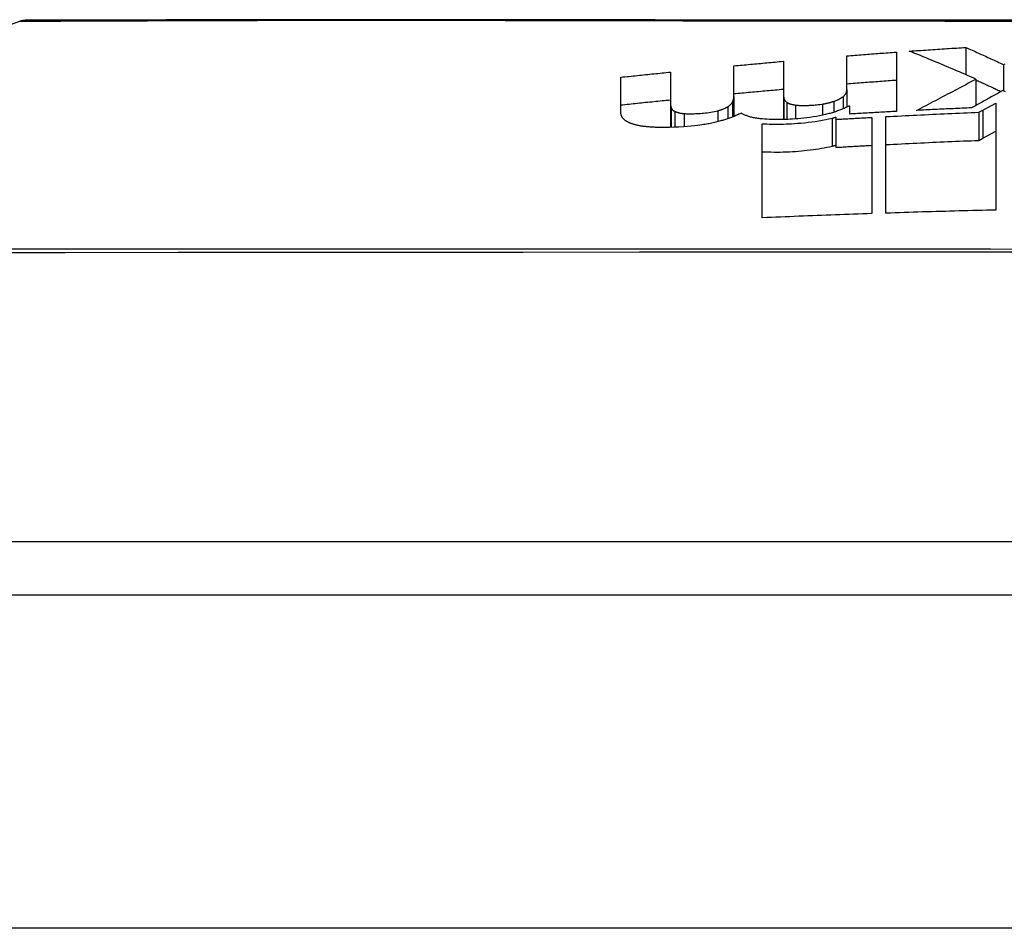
# Model space of a CAD drawing. Header units: inches. Extents: x 18 to 388, y 34 to 188.
# Tile 31 of 159: x 19.251 to 19.543, y 187.827 to 188.097. Entities that reach past the tile are written whole.
import ezdxf

# ---------------------------------------------------------------- set-up
doc = ezdxf.new("R2010")
doc.units = ezdxf.units.IN
doc.header["$MEASUREMENT"] = 0
doc.layers.add('Visible Edges(ANSI)', color=7, linetype='Continuous', lineweight=25)
doc.layers.add('Visible Tangent Edges(ANSI)', color=7, linetype='Continuous', lineweight=25)

msp = doc.modelspace()

# ---------------------------------------------------------------- linework, layer by layer
at = {"layer": 'Visible Edges(ANSI)'}
for p, q in [((19.05742, 188.02852), (19.25095, 188.09626)), ((19.53191, 188.08848), (19.53191, 188.08039)), ((19.47774, 188.08437), (19.47774, 188.075)), ((19.49659, 188.07601), (19.49659, 188.08598)), ((19.51129, 188.08711), (19.51129, 188.06948)), ((19.46303, 188.07391), (19.46303, 188.08302)), ((19.54309, 188.08339), (19.54309, 188.07557)), ((19.42948, 188.06923), (19.42948, 188.07965)), ((19.44418, 188.08116), (19.44418, 188.07217)), ((19.53491, 188.07908), (19.53491, 188.07127)), ((19.49659, 188.07601), (19.49659, 188.07076)), ((19.46303, 188.07391), (19.46303, 188.06798)), ((19.47774, 188.075), (19.47774, 188.06708)), ((19.44418, 188.07217), (19.44418, 188.06474)), ((19.49742, 188.07109), (19.49721, 188.07108)), ((19.49742, 188.06871), (19.49742, 188.07109)), ((19.53578, 188.06921), (19.53701, 188.06988)), ((19.53701, 188.06988), (19.5408, 188.07197)), ((19.5408, 188.07197), (19.5408, 188.04017)), ((19.49328, 188.06776), (19.49328, 188.06711)), ((19.49328, 188.06711), (19.49328, 188.05881)), ((19.50404, 188.06772), (19.50404, 188.03913)), ((19.50818, 188.03927), (19.50818, 188.06794)), ((19.53578, 188.06921), (19.53578, 188.06088)), ((19.47143, 188.03788), (19.47143, 188.06581)), ((19.53578, 188.06088), (19.53701, 188.06156)), ((19.53701, 188.06156), (19.5408, 188.06364)), ((20.03645, 187.94162), (19.17907, 187.94162)), ((18.28276, 187.92587), (89.88776, 187.92587))]:
    msp.add_line(p, q, dxfattribs=at)
at = {"layer": 'Visible Edges(ANSI)', "flags": 128}
for points in [[(19.55519, 188.09655), (19.53806, 188.09656), (19.52109, 188.09657), (19.50427, 188.09658), (19.48765, 188.09659), (19.47131, 188.09661), (19.4553, 188.09662), (19.43967, 188.09664), (19.42449, 188.09666), (19.40981, 188.09667), (19.39561, 188.09669), (19.38189, 188.09671), (19.36873, 188.09672), (19.35615, 188.09672), (19.34419, 188.09672), (19.33285, 188.09671), (19.32218, 188.09669), (19.3122, 188.09667), (19.30291, 188.09666), (19.29434, 188.09664), (19.28651, 188.09662), (19.27947, 188.09661), (19.27322, 188.09659), (19.26779, 188.09658), (19.26317, 188.09657), (19.25936, 188.09656), (19.25639, 188.09655), (19.25426, 188.09654), (19.25299, 188.09654), (19.25256, 188.09654)], [(19.51513, 188.08738), (19.51583, 188.08743), (19.51653, 188.08748), (19.51723, 188.08753), (19.51793, 188.08758), (19.51862, 188.08762), (19.51932, 188.08767), (19.52002, 188.08772), (19.52072, 188.08777), (19.52142, 188.08781), (19.52212, 188.08786), (19.52282, 188.08791), (19.52352, 188.08795), (19.52422, 188.088), (19.52492, 188.08804), (19.52561, 188.08809), (19.52631, 188.08813), (19.52701, 188.08818), (19.52771, 188.08822), (19.52841, 188.08826), (19.52911, 188.08831), (19.52981, 188.08835), (19.53051, 188.08839), (19.53121, 188.08843), (19.53191, 188.08848)], [(19.53491, 188.07908), (19.53409, 188.07944), (19.53327, 188.0798), (19.53245, 188.08015), (19.53163, 188.08051), (19.53081, 188.08086), (19.52999, 188.08122), (19.52917, 188.08157), (19.52834, 188.08192), (19.52752, 188.08227), (19.52669, 188.08262), (19.52587, 188.08297), (19.52505, 188.08332), (19.52422, 188.08367), (19.5234, 188.08401), (19.52257, 188.08435), (19.52174, 188.0847), (19.52092, 188.08504), (19.52009, 188.08538), (19.51926, 188.08571), (19.51844, 188.08605), (19.51761, 188.08639), (19.51678, 188.08672), (19.51596, 188.08705), (19.51513, 188.08738)], [(19.53191, 188.08848), (19.53238, 188.08827), (19.53284, 188.08806), (19.53331, 188.08785), (19.53378, 188.08765), (19.53424, 188.08744), (19.53471, 188.08723), (19.53518, 188.08702), (19.53564, 188.08681), (19.53611, 188.0866), (19.53658, 188.08639), (19.53704, 188.08618), (19.53751, 188.08596), (19.53798, 188.08575), (19.53844, 188.08554), (19.53891, 188.08533), (19.53937, 188.08511), (19.53984, 188.0849), (19.5403, 188.08469), (19.54077, 188.08447), (19.54123, 188.08426), (19.5417, 188.08404), (19.54216, 188.08383), (19.54263, 188.08361), (19.54309, 188.08339)], [(19.46303, 188.08302), (19.46364, 188.08307), (19.46426, 188.08313), (19.46487, 188.08319), (19.46548, 188.08325), (19.46609, 188.0833), (19.46671, 188.08336), (19.46732, 188.08342), (19.46793, 188.08348), (19.46854, 188.08353), (19.46916, 188.08359), (19.46977, 188.08365), (19.47038, 188.0837), (19.47099, 188.08376), (19.47161, 188.08382), (19.47222, 188.08387), (19.47283, 188.08393), (19.47345, 188.08399), (19.47406, 188.08404), (19.47467, 188.0841), (19.47529, 188.08415), (19.4759, 188.08421), (19.47651, 188.08426), (19.47712, 188.08432), (19.47774, 188.08437)], [(19.49659, 188.08598), (19.4972, 188.08603), (19.49781, 188.08608), (19.49842, 188.08612), (19.49904, 188.08617), (19.49965, 188.08622), (19.50026, 188.08627), (19.50087, 188.08632), (19.50149, 188.08637), (19.5021, 188.08641), (19.50271, 188.08646), (19.50332, 188.08651), (19.50394, 188.08656), (19.50455, 188.0866), (19.50516, 188.08665), (19.50578, 188.0867), (19.50639, 188.08674), (19.507, 188.08679), (19.50761, 188.08683), (19.50823, 188.08688), (19.50884, 188.08693), (19.50945, 188.08697), (19.51007, 188.08702), (19.51068, 188.08706), (19.51129, 188.08711)], [(19.54309, 188.08339), (19.54358, 188.08366)], [(19.42948, 188.07965), (19.43009, 188.07971), (19.4307, 188.07977), (19.43131, 188.07984), (19.43192, 188.0799), (19.43254, 188.07997), (19.43315, 188.08003), (19.43376, 188.08009), (19.43437, 188.08016), (19.43499, 188.08022), (19.4356, 188.08028), (19.43621, 188.08035), (19.43683, 188.08041), (19.43744, 188.08047), (19.43805, 188.08054), (19.43866, 188.0806), (19.43928, 188.08066), (19.43989, 188.08073), (19.4405, 188.08079), (19.44112, 188.08085), (19.44173, 188.08091), (19.44234, 188.08098), (19.44296, 188.08104), (19.44357, 188.0811), (19.44418, 188.08116)], [(19.49659, 188.07769), (19.4972, 188.07774), (19.49781, 188.07779), (19.49842, 188.07784), (19.49904, 188.07789), (19.49965, 188.07793), (19.50026, 188.07798), (19.50087, 188.07803), (19.50149, 188.07808), (19.5021, 188.07812), (19.50271, 188.07817), (19.50332, 188.07822), (19.50394, 188.07827), (19.50455, 188.07831), (19.50516, 188.07836), (19.50578, 188.0784), (19.50639, 188.07845), (19.507, 188.0785), (19.50761, 188.07854), (19.50823, 188.07859), (19.50884, 188.07863), (19.50945, 188.07868), (19.51007, 188.07872), (19.51068, 188.07876), (19.51129, 188.07881)], [(19.51731, 188.06979), (19.51802, 188.07016), (19.51872, 188.07053), (19.51943, 188.07091), (19.52014, 188.07128), (19.52084, 188.07165), (19.52155, 188.07202), (19.52226, 188.0724), (19.52297, 188.07277), (19.52368, 188.07315), (19.5244, 188.07352), (19.52511, 188.0739), (19.52583, 188.07428), (19.52656, 188.07467), (19.52729, 188.07505), (19.52802, 188.07544), (19.52876, 188.07583), (19.5295, 188.07622), (19.53025, 188.07662), (19.53101, 188.07702), (19.53177, 188.07742), (19.53255, 188.07783), (19.53333, 188.07824), (19.53411, 188.07866), (19.53491, 188.07908)], [(19.53491, 188.07882), (19.53522, 188.07868), (19.53554, 188.07854), (19.53585, 188.0784), (19.53616, 188.07826), (19.53647, 188.07812), (19.53679, 188.07797), (19.5371, 188.07783), (19.53741, 188.07769), (19.53772, 188.07755), (19.53803, 188.07741), (19.53835, 188.07726), (19.53866, 188.07712), (19.53897, 188.07698), (19.53928, 188.07684), (19.53959, 188.07669), (19.5399, 188.07655), (19.54022, 188.07641), (19.54053, 188.07626), (19.54084, 188.07612), (19.54115, 188.07597), (19.54146, 188.07583), (19.54177, 188.07569), (19.54208, 188.07554), (19.54239, 188.0754)], [(19.46303, 188.07476), (19.46364, 188.07482), (19.46426, 188.07488), (19.46487, 188.07493), (19.46548, 188.07499), (19.46609, 188.07505), (19.46671, 188.0751), (19.46732, 188.07516), (19.46793, 188.07522), (19.46854, 188.07527), (19.46916, 188.07533), (19.46977, 188.07539), (19.47038, 188.07544), (19.47099, 188.0755), (19.47161, 188.07555), (19.47222, 188.07561), (19.47283, 188.07567), (19.47345, 188.07572), (19.47406, 188.07578), (19.47467, 188.07583), (19.47529, 188.07589), (19.4759, 188.07594), (19.47651, 188.076), (19.47712, 188.07605), (19.47774, 188.0761)], [(19.49545, 188.07386), (19.49556, 188.07395), (19.49566, 188.07404), (19.49576, 188.07413), (19.49585, 188.07421), (19.49593, 188.0743), (19.49601, 188.07439), (19.49608, 188.07449), (19.49615, 188.07458), (19.49621, 188.07467), (19.49626, 188.07476), (19.49631, 188.07485), (19.49635, 188.07494), (19.49639, 188.07502), (19.49643, 188.07511), (19.49646, 188.0752), (19.49649, 188.07529), (19.49651, 188.07538), (19.49653, 188.07547), (19.49655, 188.07556), (19.49656, 188.07565), (19.49657, 188.07574), (19.49658, 188.07583), (19.49659, 188.07592), (19.49659, 188.07601)], [(19.54289, 188.07567), (19.54251, 188.07546), (19.54213, 188.07525), (19.54176, 188.07504), (19.54138, 188.07483), (19.541, 188.07462), (19.54061, 188.07441), (19.54023, 188.0742), (19.53985, 188.07399), (19.53946, 188.07378), (19.53907, 188.07356), (19.53869, 188.07335), (19.5383, 188.07313), (19.53791, 188.07292), (19.53752, 188.0727), (19.53712, 188.07249), (19.53673, 188.07227), (19.53634, 188.07205), (19.53594, 188.07184), (19.53555, 188.07162), (19.53515, 188.0714), (19.53476, 188.07118), (19.53436, 188.07096), (19.53396, 188.07075), (19.53357, 188.07053)], [(19.54367, 188.0753), (19.54328, 188.07548), (19.54289, 188.07567)], [(19.42948, 188.07142), (19.43009, 188.07148), (19.4307, 188.07155), (19.43131, 188.07161), (19.43192, 188.07167), (19.43254, 188.07174), (19.43315, 188.0718), (19.43376, 188.07186), (19.43437, 188.07193), (19.43499, 188.07199), (19.4356, 188.07205), (19.43621, 188.07212), (19.43683, 188.07218), (19.43744, 188.07224), (19.43805, 188.0723), (19.43866, 188.07237), (19.43928, 188.07243), (19.43989, 188.07249), (19.4405, 188.07255), (19.44112, 188.07262), (19.44173, 188.07268), (19.44234, 188.07274), (19.44296, 188.0728), (19.44357, 188.07286), (19.44418, 188.07293)], [(19.46267, 188.07235), (19.4627, 188.07242), (19.46273, 188.07248), (19.46275, 188.07255), (19.46278, 188.07261), (19.4628, 188.07268), (19.46283, 188.07275), (19.46285, 188.07281), (19.46287, 188.07288), (19.46289, 188.07294), (19.46291, 188.07301), (19.46293, 188.07307), (19.46294, 188.07314), (19.46296, 188.0732), (19.46297, 188.07327), (19.46298, 188.07333), (19.46299, 188.0734), (19.463, 188.07346), (19.46301, 188.07352), (19.46302, 188.07359), (19.46302, 188.07365), (19.46303, 188.07372), (19.46303, 188.07378), (19.46303, 188.07385), (19.46303, 188.07391)], [(19.47774, 188.075), (19.47774, 188.07493), (19.47774, 188.07487), (19.47774, 188.07481), (19.47774, 188.07475), (19.47774, 188.07468), (19.47774, 188.07462), (19.47775, 188.07456), (19.47775, 188.0745), (19.47775, 188.07444), (19.47776, 188.07437), (19.47776, 188.07431), (19.47776, 188.07425), (19.47777, 188.07419), (19.47777, 188.07413), (19.47778, 188.07406), (19.47778, 188.074), (19.47779, 188.07394), (19.4778, 188.07388), (19.4778, 188.07382), (19.47781, 188.07376), (19.47782, 188.07369), (19.47782, 188.07363), (19.47783, 188.07357), (19.47784, 188.07351)], [(19.47784, 188.07351), (19.47785, 188.07345), (19.47786, 188.07339), (19.47788, 188.07334), (19.47789, 188.07328), (19.47791, 188.07322), (19.47793, 188.07317), (19.47795, 188.07311), (19.47798, 188.07305), (19.478, 188.073), (19.47803, 188.07294), (19.47807, 188.07289), (19.4781, 188.07283), (19.47814, 188.07278), (19.47818, 188.07273), (19.47822, 188.07267), (19.47827, 188.07262), (19.47831, 188.07256), (19.47836, 188.07251), (19.47842, 188.07246), (19.47847, 188.07241), (19.47853, 188.07236), (19.47859, 188.0723), (19.47865, 188.07225), (19.47872, 188.0722)], [(19.4927, 188.07247), (19.49285, 188.07252), (19.493, 188.07257), (19.49315, 188.07262), (19.49329, 188.07268), (19.49342, 188.07273), (19.49356, 188.07279), (19.49369, 188.07284), (19.49381, 188.0729), (19.49394, 188.07296), (19.49406, 188.07301), (19.49417, 188.07307), (19.49429, 188.07313), (19.4944, 188.07319), (19.49451, 188.07325), (19.49461, 188.07331), (19.49472, 188.07337), (19.49482, 188.07343), (19.49491, 188.07349), (19.49501, 188.07355), (19.4951, 188.07361), (19.49519, 188.07367), (19.49528, 188.07374), (19.49536, 188.0738), (19.49545, 188.07386)], [(19.44418, 188.07217), (19.44418, 188.0721), (19.44418, 188.07204), (19.44419, 188.07198), (19.44419, 188.07191), (19.44419, 188.07185), (19.44419, 188.07179), (19.4442, 188.07172), (19.4442, 188.07166), (19.44421, 188.07159), (19.44422, 188.07153), (19.44422, 188.07147), (19.44423, 188.0714), (19.44424, 188.07134), (19.44425, 188.07128), (19.44426, 188.07121), (19.44427, 188.07115), (19.44428, 188.07109), (19.4443, 188.07102), (19.44431, 188.07096), (19.44432, 188.0709), (19.44434, 188.07084), (19.44435, 188.07077), (19.44437, 188.07071), (19.44439, 188.07065)], [(19.44439, 188.07065), (19.44441, 188.0706), (19.44443, 188.07054), (19.44445, 188.07049), (19.44447, 188.07044), (19.4445, 188.07039), (19.44452, 188.07033), (19.44456, 188.07028), (19.44459, 188.07023), (19.44463, 188.07018), (19.44466, 188.07013), (19.44471, 188.07008), (19.44475, 188.07003), (19.4448, 188.06998), (19.44485, 188.06993), (19.4449, 188.06989), (19.44496, 188.06984), (19.44502, 188.06979), (19.44508, 188.06975), (19.44515, 188.0697), (19.44522, 188.06965), (19.44529, 188.06961), (19.44537, 188.06957), (19.44545, 188.06952), (19.44553, 188.06948)], [(19.45822, 188.06968), (19.45837, 188.06972), (19.45852, 188.06977), (19.45868, 188.06981), (19.45882, 188.06986), (19.45897, 188.0699), (19.45911, 188.06995), (19.45925, 188.06999), (19.45939, 188.07004), (19.45953, 188.07009), (19.45966, 188.07014), (19.45979, 188.07019), (19.45992, 188.07024), (19.46005, 188.07029), (19.46017, 188.07034), (19.46029, 188.07039), (19.4604, 188.07045), (19.46052, 188.0705), (19.46063, 188.07055), (19.46073, 188.07061), (19.46084, 188.07066), (19.46094, 188.07072), (19.46103, 188.07077), (19.46113, 188.07083), (19.46122, 188.07088)], [(19.46122, 188.07088), (19.46131, 188.07094), (19.4614, 188.071), (19.46149, 188.07106), (19.46158, 188.07112), (19.46166, 188.07118), (19.46174, 188.07124), (19.46181, 188.07131), (19.46188, 188.07137), (19.46195, 188.07143), (19.46202, 188.07149), (19.46208, 188.07155), (19.46215, 188.07161), (19.4622, 188.07167), (19.46226, 188.07173), (19.46231, 188.0718), (19.46236, 188.07186), (19.46241, 188.07192), (19.46245, 188.07198), (19.4625, 188.07204), (19.46254, 188.0721), (19.46257, 188.07217), (19.46261, 188.07223), (19.46264, 188.07229), (19.46267, 188.07235)], [(19.47872, 188.0722), (19.47879, 188.07216), (19.47886, 188.07211), (19.47893, 188.07207), (19.479, 188.07202), (19.47908, 188.07198), (19.47917, 188.07194), (19.47926, 188.0719), (19.47935, 188.07186), (19.47944, 188.07182), (19.47954, 188.07178), (19.47965, 188.07175), (19.47976, 188.07171), (19.47987, 188.07167), (19.47998, 188.07164), (19.4801, 188.07161), (19.48023, 188.07158), (19.48035, 188.07155), (19.48048, 188.07152), (19.48061, 188.07149), (19.48074, 188.07147), (19.48088, 188.07144), (19.48102, 188.07142), (19.48116, 188.07139), (19.48131, 188.07137)], [(19.48131, 188.07137), (19.48156, 188.07134), (19.48182, 188.07131), (19.48208, 188.07129), (19.48236, 188.07127), (19.48263, 188.07126), (19.48291, 188.07125), (19.4832, 188.07124), (19.48348, 188.07124), (19.48377, 188.07124), (19.48406, 188.07124), (19.48436, 188.07125), (19.48465, 188.07125), (19.48494, 188.07126), (19.48524, 188.07127), (19.48553, 188.07129), (19.48583, 188.0713), (19.48613, 188.07132), (19.48642, 188.07134), (19.48675, 188.07136), (19.48713, 188.07139), (19.48756, 188.07144), (19.48808, 188.0715), (19.48868, 188.07158), (19.48939, 188.07168)], [(19.48939, 188.07168), (19.48954, 188.07171), (19.48969, 188.07173), (19.48984, 188.07176), (19.48999, 188.07178), (19.49014, 188.07181), (19.49029, 188.07184), (19.49043, 188.07187), (19.49058, 188.0719), (19.49072, 188.07193), (19.49086, 188.07196), (19.491, 188.07199), (19.49114, 188.07203), (19.49128, 188.07206), (19.49142, 188.0721), (19.49155, 188.07213), (19.49168, 188.07217), (19.49182, 188.0722), (19.49195, 188.07224), (19.49208, 188.07228), (19.49221, 188.07231), (19.49233, 188.07235), (19.49246, 188.07239), (19.49258, 188.07243), (19.4927, 188.07247)], [(19.49721, 188.07108), (19.49698, 188.07096), (19.49674, 188.07084), (19.4965, 188.07072), (19.49626, 188.07061), (19.49601, 188.07049), (19.49575, 188.07038), (19.49549, 188.07026), (19.49522, 188.07015), (19.49495, 188.07004), (19.49467, 188.06993), (19.49438, 188.06982), (19.49409, 188.06971), (19.4938, 188.06961), (19.4935, 188.0695), (19.49319, 188.0694), (19.49288, 188.0693), (19.49257, 188.0692), (19.49225, 188.0691), (19.49192, 188.069), (19.49159, 188.06891), (19.49126, 188.06882), (19.49091, 188.06873), (19.49057, 188.06864), (19.49022, 188.06855)], [(19.53357, 188.07053), (19.53289, 188.0705), (19.53221, 188.07047), (19.53153, 188.07044), (19.53085, 188.07041), (19.53018, 188.07038), (19.5295, 188.07035), (19.52882, 188.07032), (19.52814, 188.07029), (19.52747, 188.07026), (19.52679, 188.07023), (19.52611, 188.0702), (19.52543, 188.07017), (19.52476, 188.07014), (19.52408, 188.07011), (19.5234, 188.07008), (19.52273, 188.07005), (19.52205, 188.07001), (19.52137, 188.06998), (19.52069, 188.06995), (19.52002, 188.06992), (19.51934, 188.06988), (19.51866, 188.06985), (19.51798, 188.06982), (19.51731, 188.06979)], [(19.43093, 188.06671), (19.43079, 188.0668), (19.43067, 188.06689), (19.43055, 188.06699), (19.43044, 188.06709), (19.43033, 188.06719), (19.43024, 188.06729), (19.43015, 188.06739), (19.43006, 188.0675), (19.42999, 188.0676), (19.42991, 188.06771), (19.42985, 188.06781), (19.42979, 188.06792), (19.42974, 188.06803), (19.42969, 188.06813), (19.42965, 188.06824), (19.42961, 188.06835), (19.42958, 188.06846), (19.42955, 188.06857), (19.42953, 188.06868), (19.42951, 188.06879), (19.42949, 188.0689), (19.42948, 188.06901), (19.42948, 188.06912), (19.42948, 188.06923)], [(19.44553, 188.06948), (19.44561, 188.06944), (19.44569, 188.06941), (19.44577, 188.06937), (19.44586, 188.06934), (19.44595, 188.0693), (19.44605, 188.06927), (19.44615, 188.06924), (19.44625, 188.0692), (19.44635, 188.06917), (19.44646, 188.06915), (19.44658, 188.06912), (19.44669, 188.06909), (19.44681, 188.06906), (19.44693, 188.06904), (19.44705, 188.06901), (19.44718, 188.06899), (19.44731, 188.06897), (19.44744, 188.06895), (19.44757, 188.06893), (19.44771, 188.06891), (19.44785, 188.06889), (19.44799, 188.06888), (19.44813, 188.06886), (19.44827, 188.06885)], [(19.44827, 188.06885), (19.44858, 188.06882), (19.4489, 188.0688), (19.44923, 188.06879), (19.44956, 188.06878), (19.4499, 188.06878), (19.45024, 188.06878), (19.45058, 188.06878), (19.45093, 188.06879), (19.45128, 188.0688), (19.45163, 188.06882), (19.45198, 188.06884), (19.45233, 188.06886), (19.4527, 188.06888), (19.45311, 188.06891), (19.45357, 188.06895), (19.45406, 188.06899), (19.45458, 188.06905), (19.45512, 188.06911), (19.45566, 188.06918), (19.4562, 188.06926), (19.45673, 188.06935), (19.45724, 188.06945), (19.45774, 188.06956), (19.45822, 188.06968)], [(19.46521, 188.06899), (19.46499, 188.06888), (19.46477, 188.06876), (19.46455, 188.06865), (19.46432, 188.06854), (19.46408, 188.06843), (19.46384, 188.06833), (19.4636, 188.06822), (19.46335, 188.06811), (19.46309, 188.06801), (19.46283, 188.0679), (19.46257, 188.0678), (19.4623, 188.0677), (19.46202, 188.0676), (19.46174, 188.0675), (19.46146, 188.0674), (19.46117, 188.0673), (19.46088, 188.06721), (19.46059, 188.06711), (19.46029, 188.06702), (19.45998, 188.06692), (19.45968, 188.06683), (19.45936, 188.06674), (19.45905, 188.06665), (19.45873, 188.06656)], [(19.47158, 188.06724), (19.47121, 188.06727), (19.47085, 188.06731), (19.4705, 188.06735), (19.47016, 188.06739), (19.46983, 188.06744), (19.4695, 188.06749), (19.46919, 188.06755), (19.46888, 188.06761), (19.46858, 188.06767), (19.46829, 188.06774), (19.468, 188.06781), (19.46773, 188.06789), (19.46747, 188.06797), (19.46722, 188.06805), (19.46698, 188.06813), (19.46675, 188.06822), (19.46652, 188.06831), (19.46631, 188.0684), (19.4661, 188.06849), (19.46591, 188.06859), (19.46572, 188.06869), (19.46554, 188.06879), (19.46537, 188.06889), (19.46521, 188.06899)], [(19.47143, 188.06581), (19.47211, 188.06577), (19.4728, 188.06575), (19.4735, 188.06573), (19.47421, 188.06571), (19.47492, 188.0657), (19.47563, 188.0657), (19.47635, 188.06571), (19.47707, 188.06572), (19.4778, 188.06574), (19.47852, 188.06576), (19.47928, 188.06579), (19.48011, 188.06584), (19.48101, 188.06589), (19.48196, 188.06596), (19.48296, 188.06604), (19.484, 188.06614), (19.48508, 188.06625), (19.48616, 188.06639), (19.48722, 188.06653), (19.48826, 188.06669), (19.48929, 188.06687), (19.49029, 188.06706), (19.49127, 188.06727), (19.49223, 188.06749)], [(19.49022, 188.06855), (19.48935, 188.06835), (19.48847, 188.06817), (19.48755, 188.068), (19.48662, 188.06784), (19.48567, 188.0677), (19.48474, 188.06758), (19.48383, 188.06747), (19.48294, 188.06738), (19.48208, 188.06731), (19.48125, 188.06725), (19.48047, 188.0672), (19.47973, 188.06716), (19.47902, 188.06712), (19.47832, 188.0671), (19.47762, 188.06708), (19.47693, 188.06707), (19.47624, 188.06706), (19.47555, 188.06706), (19.47487, 188.06707), (19.47419, 188.06709), (19.47352, 188.06712), (19.47286, 188.06715), (19.47222, 188.06719), (19.47158, 188.06724)], [(19.49223, 188.06749), (19.49228, 188.0675), (19.49232, 188.06751), (19.49237, 188.06752), (19.49241, 188.06754), (19.49245, 188.06755), (19.4925, 188.06756), (19.49254, 188.06757), (19.49258, 188.06758), (19.49263, 188.06759), (19.49267, 188.0676), (19.49272, 188.06761), (19.49276, 188.06762), (19.4928, 188.06763), (19.49285, 188.06764), (19.49289, 188.06766), (19.49293, 188.06767), (19.49298, 188.06768), (19.49302, 188.06769), (19.49307, 188.0677), (19.49311, 188.06771), (19.49315, 188.06772), (19.49319, 188.06773), (19.49324, 188.06774), (19.49328, 188.06776)], [(19.49328, 188.06711), (19.49373, 188.06714), (19.49418, 188.06716), (19.49463, 188.06719), (19.49507, 188.06721), (19.49552, 188.06724), (19.49597, 188.06727), (19.49642, 188.06729), (19.49687, 188.06732), (19.49732, 188.06734), (19.49776, 188.06737), (19.49821, 188.06739), (19.49866, 188.06742), (19.49911, 188.06745), (19.49956, 188.06747), (19.50001, 188.0675), (19.50045, 188.06752), (19.5009, 188.06755), (19.50135, 188.06757), (19.5018, 188.0676), (19.50225, 188.06762), (19.5027, 188.06764), (19.50315, 188.06767), (19.50359, 188.06769), (19.50404, 188.06772)], [(19.51129, 188.06948), (19.51071, 188.06945), (19.51014, 188.06942), (19.50956, 188.06939), (19.50898, 188.06936), (19.5084, 188.06933), (19.50782, 188.0693), (19.50724, 188.06926), (19.50667, 188.06923), (19.50609, 188.0692), (19.50551, 188.06917), (19.50493, 188.06914), (19.50435, 188.06911), (19.50377, 188.06907), (19.5032, 188.06904), (19.50262, 188.06901), (19.50204, 188.06898), (19.50146, 188.06894), (19.50088, 188.06891), (19.50031, 188.06888), (19.49973, 188.06885), (19.49915, 188.06881), (19.49857, 188.06878), (19.49799, 188.06875), (19.49742, 188.06871)], [(19.50818, 188.06794), (19.50933, 188.068), (19.51048, 188.06806), (19.51163, 188.06812), (19.51278, 188.06817), (19.51393, 188.06823), (19.51508, 188.06829), (19.51623, 188.06834), (19.51738, 188.0684), (19.51853, 188.06846), (19.51968, 188.06851), (19.52083, 188.06856), (19.52198, 188.06862), (19.52313, 188.06867), (19.52428, 188.06872), (19.52543, 188.06877), (19.52658, 188.06882), (19.52773, 188.06887), (19.52888, 188.06892), (19.53003, 188.06897), (19.53118, 188.06902), (19.53233, 188.06907), (19.53348, 188.06912), (19.53463, 188.06916), (19.53578, 188.06921)], [(19.43496, 188.06523), (19.43474, 188.06528), (19.43452, 188.06532), (19.4343, 188.06537), (19.43409, 188.06542), (19.43388, 188.06547), (19.43368, 188.06552), (19.43349, 188.06558), (19.4333, 188.06563), (19.43311, 188.06569), (19.43293, 188.06575), (19.43276, 188.06581), (19.43259, 188.06587), (19.43242, 188.06594), (19.43226, 188.066), (19.4321, 188.06607), (19.43195, 188.06613), (19.43181, 188.0662), (19.43167, 188.06627), (19.43153, 188.06634), (19.4314, 188.06641), (19.43128, 188.06648), (19.43116, 188.06656), (19.43104, 188.06663), (19.43093, 188.06671)], [(19.44118, 188.06471), (19.44089, 188.06472), (19.44061, 188.06472), (19.44032, 188.06473), (19.44004, 188.06474), (19.43976, 188.06475), (19.43948, 188.06476), (19.43921, 188.06477), (19.43893, 188.06478), (19.43866, 188.0648), (19.43839, 188.06482), (19.43813, 188.06484), (19.43787, 188.06486), (19.43761, 188.06488), (19.43735, 188.0649), (19.4371, 188.06493), (19.43685, 188.06496), (19.4366, 188.06498), (19.43636, 188.06502), (19.43612, 188.06505), (19.43588, 188.06508), (19.43565, 188.06512), (19.43542, 188.06515), (19.43519, 188.06519), (19.43496, 188.06523)], [(19.45873, 188.06656), (19.45837, 188.06646), (19.458, 188.06636), (19.45763, 188.06627), (19.45725, 188.06618), (19.45687, 188.06609), (19.45648, 188.066), (19.45608, 188.06592), (19.45568, 188.06584), (19.45528, 188.06577), (19.45487, 188.06569), (19.45445, 188.06562), (19.45403, 188.06556), (19.45354, 188.06548), (19.45293, 188.0654), (19.4522, 188.0653), (19.45135, 188.06521), (19.45037, 188.06511), (19.44926, 188.06501), (19.44803, 188.06492), (19.44667, 188.06484), (19.44528, 188.06478), (19.4439, 188.06473), (19.44253, 188.06471), (19.44118, 188.06471)], [(19.47143, 188.05752), (19.47229, 188.05748), (19.47317, 188.05745), (19.47405, 188.05743), (19.47495, 188.05741), (19.47585, 188.05741), (19.47676, 188.05742), (19.47767, 188.05744), (19.47859, 188.05747), (19.47951, 188.05751), (19.48042, 188.05756), (19.48131, 188.05762), (19.48219, 188.05768), (19.48307, 188.05775), (19.48395, 188.05784), (19.48482, 188.05793), (19.48568, 188.05803), (19.48654, 188.05814), (19.48739, 188.05826), (19.48823, 188.05839), (19.48906, 188.05853), (19.48988, 188.05868), (19.49068, 188.05884), (19.49146, 188.05901), (19.49223, 188.05919)], [(19.49223, 188.05919), (19.49228, 188.0592), (19.49232, 188.05921), (19.49237, 188.05922), (19.49241, 188.05924), (19.49245, 188.05925), (19.4925, 188.05926), (19.49254, 188.05927), (19.49258, 188.05928), (19.49263, 188.05929), (19.49267, 188.0593), (19.49272, 188.05931), (19.49276, 188.05932), (19.4928, 188.05933), (19.49285, 188.05934), (19.49289, 188.05936), (19.49293, 188.05937), (19.49298, 188.05938), (19.49302, 188.05939), (19.49307, 188.0594), (19.49311, 188.05941), (19.49315, 188.05942), (19.49319, 188.05943), (19.49324, 188.05944), (19.49328, 188.05946)], [(19.49328, 188.05881), (19.49373, 188.05884), (19.49418, 188.05886), (19.49463, 188.05889), (19.49507, 188.05891), (19.49552, 188.05894), (19.49597, 188.05896), (19.49642, 188.05899), (19.49687, 188.05902), (19.49732, 188.05904), (19.49776, 188.05907), (19.49821, 188.05909), (19.49866, 188.05912), (19.49911, 188.05914), (19.49956, 188.05917), (19.50001, 188.05919), (19.50045, 188.05922), (19.5009, 188.05924), (19.50135, 188.05926), (19.5018, 188.05929), (19.50225, 188.05931), (19.5027, 188.05934), (19.50315, 188.05936), (19.50359, 188.05939), (19.50404, 188.05941)], [(19.50818, 188.05963), (19.50933, 188.05969), (19.51048, 188.05975), (19.51163, 188.0598), (19.51278, 188.05986), (19.51393, 188.05992), (19.51508, 188.05997), (19.51623, 188.06003), (19.51738, 188.06009), (19.51853, 188.06014), (19.51968, 188.06019), (19.52083, 188.06025), (19.52198, 188.0603), (19.52313, 188.06035), (19.52428, 188.0604), (19.52543, 188.06045), (19.52658, 188.0605), (19.52773, 188.06055), (19.52888, 188.0606), (19.53003, 188.06065), (19.53118, 188.0607), (19.53233, 188.06075), (19.53348, 188.06079), (19.53463, 188.06084), (19.53578, 188.06088)], [(19.50404, 188.03913), (19.50268, 188.03909), (19.50132, 188.03904), (19.49996, 188.03899), (19.4986, 188.03894), (19.49724, 188.03889), (19.49589, 188.03885), (19.49453, 188.0388), (19.49317, 188.03875), (19.49181, 188.0387), (19.49045, 188.03864), (19.48909, 188.03859), (19.48773, 188.03854), (19.48637, 188.03849), (19.48501, 188.03844), (19.48366, 188.03838), (19.4823, 188.03833), (19.48094, 188.03827), (19.47958, 188.03822), (19.47822, 188.03816), (19.47686, 188.03811), (19.4755, 188.03805), (19.47414, 188.03799), (19.47278, 188.03793), (19.47143, 188.03788)], [(19.5408, 188.04017), (19.53944, 188.04014), (19.53808, 188.04011), (19.53672, 188.04008), (19.53536, 188.04004), (19.534, 188.04001), (19.53264, 188.03998), (19.53128, 188.03994), (19.52992, 188.03991), (19.52856, 188.03987), (19.5272, 188.03983), (19.52584, 188.0398), (19.52448, 188.03976), (19.52312, 188.03972), (19.52176, 188.03968), (19.52041, 188.03965), (19.51905, 188.03961), (19.51769, 188.03957), (19.51633, 188.03952), (19.51497, 188.03948), (19.51361, 188.03944), (19.51225, 188.0394), (19.5109, 188.03936), (19.50954, 188.03931), (19.50818, 188.03927)]]:
    msp.add_lwpolyline(points, dxfattribs=at)
at = {"layer": 'Visible Edges(ANSI)'}
msp.add_arc((19.25258, 188.09162), 0.00492, 90.1731, 109.29, dxfattribs=at)
at = {"layer": 'Visible Tangent Edges(ANSI)'}
for p, q in [((19.47784, 188.07351), (19.47784, 188.06708)), ((19.49545, 188.07386), (19.49545, 188.07024)), ((19.44439, 188.07065), (19.44439, 188.06475)), ((19.46122, 188.07088), (19.46122, 188.06732)), ((19.46267, 188.07235), (19.46267, 188.06784)), ((19.47872, 188.0722), (19.47872, 188.06711)), ((19.48131, 188.07137), (19.48131, 188.06725)), ((19.48939, 188.07168), (19.48939, 188.06836)), ((19.4927, 188.07247), (19.4927, 188.06924)), ((19.53701, 188.06988), (19.53701, 188.06156)), ((19.44553, 188.06948), (19.44553, 188.06479)), ((19.44827, 188.06885), (19.44827, 188.06494)), ((19.45822, 188.06968), (19.45822, 188.06642)), ((19.49223, 188.06749), (19.49223, 188.05919)), ((89.88776, 187.82687), (18.28276, 187.82687))]:
    msp.add_line(p, q, dxfattribs=at)
at = {"layer": 'Visible Tangent Edges(ANSI)', "flags": 128}
for points in [[(19.25095, 188.09626), (19.2511, 188.09626), (19.25156, 188.09626), (19.25232, 188.09627), (19.25338, 188.09627), (19.25474, 188.09628), (19.2564, 188.09629), (19.25835, 188.0963), (19.2606, 188.09631), (19.26313, 188.09632), (19.26595, 188.09634), (19.26906, 188.09635), (19.27246, 188.09637), (19.27615, 188.09638), (19.28012, 188.0964), (19.28438, 188.09641), (19.2889, 188.09643), (19.2937, 188.09645), (19.29875, 188.09647), (19.30407, 188.09648), (19.30963, 188.0965), (19.31544, 188.09652), (19.32149, 188.09653), (19.32778, 188.09655), (19.3343, 188.09657)], [(19.3343, 188.09657), (19.336, 188.09657), (19.33771, 188.09657), (19.33944, 188.09658), (19.34118, 188.09658), (19.34293, 188.09658), (19.3447, 188.09658), (19.34648, 188.09659), (19.34828, 188.09659), (19.35009, 188.09659), (19.35192, 188.09659), (19.35376, 188.09659), (19.35561, 188.09659), (19.35748, 188.09659), (19.35936, 188.09659), (19.36125, 188.09659), (19.36316, 188.09659), (19.36508, 188.09659), (19.36701, 188.09658), (19.36896, 188.09658), (19.37092, 188.09658), (19.37289, 188.09658), (19.37488, 188.09657), (19.37688, 188.09657), (19.37889, 188.09657)], [(19.37889, 188.09657), (19.39508, 188.09653), (19.41201, 188.0965), (19.42961, 188.09647), (19.44783, 188.09643), (19.46662, 188.0964), (19.48591, 188.09637), (19.50561, 188.09634), (19.52564, 188.09631), (19.54592, 188.09629)], [(19.19818, 188.02757), (19.23112, 188.0276), (19.26443, 188.02762), (19.29805, 188.02765), (19.33196, 188.02767), (19.36611, 188.02769), (19.40047, 188.02771), (19.43498, 188.02773), (19.46962, 188.02775), (19.50434, 188.02776), (19.53908, 188.02777), (19.57382, 188.02777), (19.60854, 188.02777), (19.64326, 188.02777), (19.67796, 188.02777), (19.71262, 188.02776), (19.7472, 188.02774), (19.78166, 188.02773), (19.81595, 188.02771), (19.85008, 188.02769), (19.88402, 188.02767), (19.91774, 188.02765), (19.95122, 188.02762), (19.98443, 188.0276)], [(19.98331, 188.02856), (19.95022, 188.02856), (19.91686, 188.02855), (19.88325, 188.02855), (19.84942, 188.02854), (19.8154, 188.02854), (19.7812, 188.02854), (19.74684, 188.02853), (19.71236, 188.02853), (19.67779, 188.02853), (19.64317, 188.02852), (19.60854, 188.02852), (19.5739, 188.02852), (19.53925, 188.02853), (19.5046, 188.02853), (19.46998, 188.02853), (19.43544, 188.02854), (19.40102, 188.02854), (19.36677, 188.02854), (19.33273, 188.02855), (19.29894, 188.02855), (19.26543, 188.02856), (19.23225, 188.02856), (19.19942, 188.02856)]]:
    msp.add_lwpolyline(points, dxfattribs=at)
at = {"layer": 'Visible Tangent Edges(ANSI)'}
msp.add_arc((19.25258, 188.09162), 0.00492, 90.1731, 109.29, dxfattribs=at)

doc.saveas('drawing.dxf')
